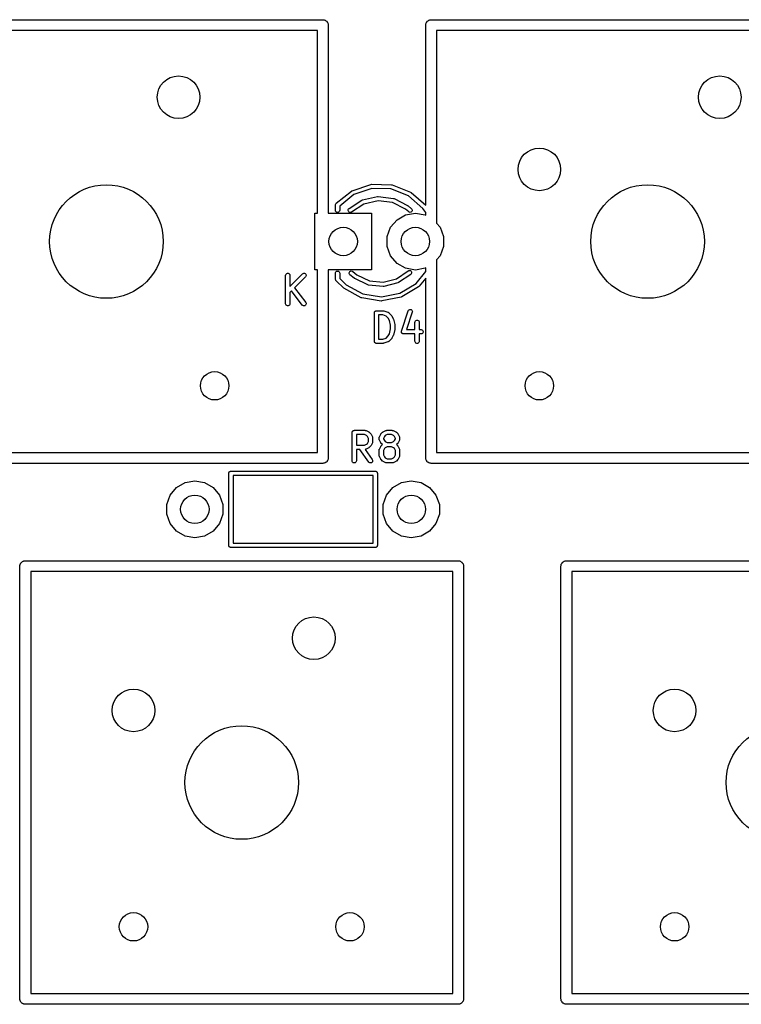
# Model space of a CAD drawing. Extents: x 85 to 363, y -189 to -115.
# Tile 21 of 38: x 230 to 256, y -151 to -116. Entities that reach past the tile are written whole.
import ezdxf

# ---------------------------------------------------------------- set-up
doc = ezdxf.new("R2010")
doc.units = 0
doc.header["$MEASUREMENT"] = 0
doc.layers.add('BLACK', color=7, linetype='CONTINUOUS')

msp = doc.modelspace()

# ---------------------------------------------------------------- linework, layer by layer
at = {"layer": 'Black'}
for p, q in [((225.742, -116.014), (240.982, -116.014)), ((240.982, -116.014), (240.999, -116.017)), ((240.999, -116.017), (241.016, -116.017)), ((241.016, -116.017), (241.031, -116.023)), ((241.031, -116.023), (241.048, -116.026)), ((241.048, -116.026), (241.062, -116.034)), ((241.062, -116.034), (241.078, -116.04)), ((241.078, -116.04), (241.091, -116.051)), ((241.091, -116.051), (241.105, -116.059)), ((241.105, -116.059), (241.116, -116.072)), ((241.116, -116.072), (241.128, -116.083)), ((241.128, -116.083), (241.137, -116.097)), ((241.137, -116.097), (241.147, -116.11)), ((241.147, -116.11), (241.153, -116.125)), ((241.153, -116.125), (241.162, -116.14)), ((241.162, -116.14), (241.164, -116.156)), ((244.611, -116.156), (244.613, -116.14)), ((244.613, -116.14), (244.622, -116.125)), ((244.622, -116.125), (244.628, -116.11)), ((244.628, -116.11), (244.638, -116.097)), ((244.638, -116.097), (244.647, -116.083)), ((244.647, -116.083), (244.659, -116.072)), ((244.659, -116.072), (244.67, -116.059)), ((244.67, -116.059), (244.684, -116.051)), ((244.684, -116.051), (244.697, -116.04)), ((244.697, -116.04), (244.713, -116.034)), ((244.713, -116.034), (244.727, -116.026)), ((244.727, -116.026), (244.744, -116.023)), ((244.744, -116.023), (244.759, -116.017)), ((244.759, -116.017), (244.776, -116.017)), ((244.776, -116.017), (244.792, -116.014)), ((244.792, -116.014), (260.032, -116.014)), ((240.792, -116.395), (225.933, -116.395)), ((240.792, -122.825), (240.792, -116.395)), ((241.164, -116.156), (241.17, -116.172)), ((241.17, -116.172), (241.17, -116.189)), ((241.17, -116.189), (241.173, -116.205)), ((241.173, -116.205), (241.173, -122.825)), ((244.602, -116.205), (244.605, -116.189)), ((244.602, -122.55), (244.602, -116.205)), ((244.605, -116.172), (244.611, -116.156)), ((244.605, -116.189), (244.605, -116.172)), ((244.983, -116.395), (244.983, -123.176)), ((259.842, -116.395), (244.983, -116.395)), ((241.993, -122.047), (242.003, -122.041)), ((242.003, -122.041), (242.016, -122.035)), ((242.016, -122.035), (242.673, -121.813)), ((242.709, -121.959), (242.076, -122.172)), ((242.673, -121.813), (242.699, -121.809)), ((242.699, -121.809), (243.393, -121.825)), ((243.376, -121.975), (242.709, -121.959)), ((243.998, -122.218), (243.376, -121.975)), ((243.393, -121.825), (243.418, -121.83)), ((243.418, -121.83), (243.418, -121.83)), ((243.418, -121.83), (244.065, -122.083)), ((241.451, -122.48), (241.993, -122.047)), ((242.076, -122.172), (241.573, -122.575)), ((241.906, -122.662), (242.357, -122.371)), ((242.357, -122.371), (242.381, -122.361)), ((242.357, -122.371), (242.357, -122.371)), ((242.381, -122.361), (242.905, -122.242)), ((242.905, -122.242), (242.931, -122.24)), ((242.931, -122.24), (242.931, -122.24)), ((242.931, -122.24), (243.464, -122.307)), ((243.464, -122.307), (243.489, -122.315)), ((243.489, -122.315), (243.966, -122.56)), ((244.502, -122.661), (243.998, -122.218)), ((244.065, -122.083), (244.087, -122.096)), ((244.087, -122.096), (244.602, -122.55)), ((241.423, -122.545), (241.424, -122.539)), ((241.423, -122.725), (241.423, -122.545)), ((241.427, -122.751), (241.423, -122.725)), ((241.424, -122.524), (241.434, -122.5)), ((241.424, -122.539), (241.424, -122.524)), ((241.434, -122.5), (241.451, -122.48)), ((241.573, -122.725), (241.568, -122.751)), ((241.573, -122.575), (241.573, -122.725)), ((241.872, -122.729), (241.875, -122.703)), ((241.878, -122.754), (241.872, -122.729)), ((241.875, -122.703), (241.887, -122.68)), ((241.887, -122.68), (241.906, -122.662)), ((242.428, -122.504), (241.988, -122.788)), ((242.925, -122.391), (242.428, -122.504)), ((243.432, -122.455), (242.925, -122.391)), ((243.89, -122.69), (243.432, -122.455)), ((244.002, -122.783), (243.89, -122.69)), ((243.966, -122.56), (243.973, -122.565)), ((243.973, -122.565), (243.98, -122.57)), ((243.98, -122.57), (244.098, -122.669)), ((244.098, -122.669), (244.115, -122.688)), ((244.115, -122.688), (244.124, -122.713)), ((244.124, -122.713), (244.124, -122.739)), ((244.602, -122.808), (244.502, -122.661)), ((240.697, -124.825), (240.697, -122.825)), ((240.697, -122.825), (240.792, -122.825)), ((241.173, -122.825), (242.697, -122.825)), ((241.44, -122.773), (241.427, -122.751)), ((241.46, -122.79), (241.44, -122.773)), ((241.485, -122.799), (241.46, -122.79)), ((241.511, -122.799), (241.485, -122.799)), ((241.535, -122.79), (241.511, -122.799)), ((241.555, -122.773), (241.535, -122.79)), ((241.568, -122.751), (241.555, -122.773)), ((241.892, -122.776), (241.878, -122.754)), ((241.913, -122.792), (241.892, -122.776)), ((241.938, -122.799), (241.913, -122.792)), ((241.964, -122.798), (241.938, -122.799)), ((241.988, -122.788), (241.964, -122.798)), ((242.697, -122.825), (242.697, -124.825)), ((243.368, -123.323), (243.592, -123.056)), ((243.592, -123.056), (243.894, -122.882)), ((243.894, -122.882), (244.237, -122.821)), ((244.024, -122.796), (244.002, -122.783)), ((244.05, -122.801), (244.024, -122.796)), ((244.075, -122.796), (244.05, -122.801)), ((244.098, -122.783), (244.075, -122.796)), ((244.115, -122.763), (244.098, -122.783)), ((244.124, -122.739), (244.115, -122.763)), ((244.237, -122.821), (244.58, -122.882)), ((244.58, -122.882), (244.602, -122.894)), ((244.602, -122.894), (244.602, -122.808)), ((243.248, -123.651), (243.368, -123.323)), ((244.983, -123.176), (245.106, -123.323)), ((245.106, -123.323), (245.225, -123.651)), ((243.248, -123.999), (243.248, -123.651)), ((245.225, -123.651), (245.225, -123.999)), ((243.368, -124.327), (243.248, -123.999)), ((245.225, -123.999), (245.106, -124.327)), ((243.592, -124.594), (243.368, -124.327)), ((245.106, -124.327), (244.983, -124.474)), ((243.894, -124.768), (243.592, -124.594)), ((244.237, -124.829), (243.894, -124.768)), ((244.58, -124.768), (244.237, -124.829)), ((244.602, -124.756), (244.58, -124.768)), ((244.602, -124.88), (244.602, -124.756)), ((244.983, -124.474), (244.983, -131.255)), ((239.67, -125.017), (239.674, -124.992)), ((239.67, -126.017), (239.67, -125.017)), ((239.674, -124.992), (239.688, -124.969)), ((239.688, -124.969), (239.707, -124.952)), ((239.707, -124.952), (239.732, -124.944)), ((239.732, -124.944), (239.758, -124.944)), ((239.758, -124.944), (239.782, -124.952)), ((239.782, -124.952), (239.802, -124.969)), ((239.802, -124.969), (239.815, -124.992)), ((239.815, -124.992), (239.82, -125.017)), ((239.82, -125.408), (240.263, -124.964)), ((239.82, -125.017), (239.82, -125.408)), ((240.369, -125.07), (239.987, -125.453)), ((240.263, -124.964), (240.285, -124.949)), ((240.285, -124.949), (240.31, -124.943)), ((240.31, -124.943), (240.336, -124.945)), ((240.336, -124.945), (240.359, -124.956)), ((240.359, -124.956), (240.378, -124.974)), ((240.384, -125.049), (240.369, -125.07)), ((240.378, -124.974), (240.389, -124.998)), ((240.391, -125.024), (240.384, -125.049)), ((240.389, -124.998), (240.391, -125.024)), ((240.792, -124.825), (240.697, -124.825)), ((240.792, -131.255), (240.792, -124.825)), ((242.697, -124.825), (241.173, -124.825)), ((241.173, -124.825), (241.173, -131.445)), ((241.423, -124.939), (241.427, -124.913)), ((241.423, -125.139), (241.423, -124.939)), ((241.427, -125.165), (241.423, -125.139)), ((241.427, -124.913), (241.44, -124.891)), ((241.44, -124.891), (241.46, -124.874)), ((241.46, -124.874), (241.485, -124.865)), ((241.485, -124.865), (241.511, -124.865)), ((241.511, -124.865), (241.535, -124.874)), ((241.535, -124.874), (241.555, -124.891)), ((241.555, -124.891), (241.568, -124.913)), ((241.568, -124.913), (241.573, -124.939)), ((241.573, -124.939), (241.573, -125.122)), ((241.573, -125.122), (241.805, -125.345)), ((241.91, -124.926), (241.919, -124.901)), ((241.91, -124.952), (241.91, -124.926)), ((241.919, -124.976), (241.91, -124.952)), ((241.919, -124.901), (241.935, -124.881)), ((241.936, -124.996), (241.919, -124.976)), ((241.935, -124.881), (241.958, -124.868)), ((242.086, -125.119), (241.936, -124.996)), ((241.958, -124.868), (241.983, -124.863)), ((241.983, -124.863), (242.009, -124.868)), ((242.009, -124.868), (242.032, -124.88)), ((242.032, -124.88), (242.174, -124.998)), ((242.094, -125.124), (242.086, -125.119)), ((242.101, -125.129), (242.094, -125.124)), ((242.564, -125.352), (242.101, -125.129)), ((242.174, -124.998), (242.618, -125.211)), ((243.103, -125.26), (243.576, -125.139)), ((243.576, -125.139), (243.99, -124.857)), ((244.074, -124.981), (243.649, -125.271)), ((243.99, -124.857), (244.013, -124.846)), ((244.013, -124.846), (244.039, -124.844)), ((244.039, -124.844), (244.064, -124.851)), ((244.064, -124.851), (244.086, -124.867)), ((244.093, -124.963), (244.074, -124.981)), ((244.086, -124.867), (244.1, -124.888)), ((244.104, -124.939), (244.093, -124.963)), ((244.1, -124.888), (244.107, -124.913)), ((244.107, -124.913), (244.104, -124.939)), ((244.265, -125.299), (244.602, -124.88)), ((244.602, -125.119), (244.373, -125.403)), ((244.602, -131.445), (244.602, -125.119)), ((239.987, -125.453), (240.376, -125.972)), ((241.44, -125.186), (241.427, -125.165)), ((241.443, -125.199), (241.44, -125.186)), ((241.459, -125.22), (241.443, -125.199)), ((241.708, -125.46), (241.459, -125.22)), ((241.716, -125.465), (241.708, -125.46)), ((241.724, -125.472), (241.716, -125.465)), ((242.328, -125.805), (241.724, -125.472)), ((241.805, -125.345), (242.389, -125.667)), ((242.589, -125.359), (242.564, -125.352)), ((243.101, -125.41), (242.589, -125.359)), ((242.618, -125.211), (243.103, -125.26)), ((243.127, -125.408), (243.101, -125.41)), ((243.625, -125.281), (243.127, -125.408)), ((243.127, -125.408), (243.127, -125.408)), ((243.649, -125.271), (243.625, -125.281)), ((243.696, -125.642), (244.265, -125.299)), ((244.353, -125.42), (243.762, -125.777)), ((244.373, -125.403), (244.353, -125.42)), ((239.88, -125.56), (239.82, -125.62)), ((239.82, -125.62), (239.82, -126.017)), ((240.256, -126.062), (239.88, -125.56)), ((242.353, -125.813), (242.328, -125.805)), ((243.035, -125.92), (242.353, -125.813)), ((242.389, -125.667), (243.045, -125.77)), ((243.045, -125.77), (243.696, -125.642)), ((243.738, -125.786), (243.061, -125.919)), ((243.762, -125.777), (243.738, -125.786)), ((239.674, -126.043), (239.67, -126.017)), ((239.688, -126.066), (239.674, -126.043)), ((239.707, -126.082), (239.688, -126.066)), ((239.732, -126.091), (239.707, -126.082)), ((239.758, -126.091), (239.732, -126.091)), ((239.782, -126.082), (239.758, -126.091)), ((239.802, -126.066), (239.782, -126.082)), ((239.815, -126.043), (239.802, -126.066)), ((239.82, -126.017), (239.815, -126.043)), ((240.275, -126.08), (240.256, -126.062)), ((240.299, -126.09), (240.275, -126.08)), ((240.325, -126.092), (240.299, -126.09)), ((240.35, -126.084), (240.325, -126.092)), ((240.371, -126.069), (240.35, -126.084)), ((240.385, -126.047), (240.371, -126.069)), ((240.376, -125.972), (240.388, -125.996)), ((240.391, -126.021), (240.385, -126.047)), ((240.388, -125.996), (240.391, -126.021)), ((243.061, -125.919), (243.035, -125.92)), ((243.061, -125.919), (243.061, -125.919)), ((242.794, -126.337), (242.795, -126.331)), ((242.794, -127.337), (242.794, -126.337)), ((242.795, -126.324), (242.797, -126.318)), ((242.795, -126.331), (242.795, -126.324)), ((242.797, -126.318), (242.798, -126.312)), ((242.798, -126.312), (242.802, -126.306)), ((242.802, -126.306), (242.804, -126.3)), ((242.804, -126.3), (242.808, -126.295)), ((242.808, -126.295), (242.811, -126.289)), ((242.811, -126.289), (242.816, -126.285)), ((242.816, -126.285), (242.821, -126.28)), ((242.821, -126.28), (242.826, -126.277)), ((242.826, -126.277), (242.831, -126.272)), ((242.831, -126.272), (242.837, -126.27)), ((242.837, -126.27), (242.843, -126.267)), ((242.843, -126.267), (242.85, -126.266)), ((242.85, -126.266), (242.856, -126.264)), ((242.856, -126.264), (242.862, -126.264)), ((242.862, -126.264), (242.869, -126.262)), ((242.869, -126.262), (243.107, -126.262)), ((242.944, -126.412), (242.944, -127.262)), ((243.095, -126.412), (242.944, -126.412)), ((243.209, -126.451), (243.095, -126.412)), ((243.107, -126.262), (243.119, -126.264)), ((243.119, -126.264), (243.131, -126.266)), ((243.131, -126.266), (243.273, -126.314)), ((243.283, -126.525), (243.209, -126.451)), ((243.273, -126.314), (243.277, -126.316)), ((243.277, -126.316), (243.281, -126.317)), ((243.281, -126.317), (243.289, -126.322)), ((243.322, -126.602), (243.283, -126.525)), ((243.289, -126.322), (243.296, -126.326)), ((243.296, -126.326), (243.299, -126.329)), ((243.299, -126.329), (243.303, -126.332)), ((243.303, -126.332), (243.398, -126.427)), ((243.398, -126.427), (243.405, -126.437)), ((243.405, -126.437), (243.412, -126.447)), ((243.412, -126.447), (243.46, -126.542)), ((243.46, -126.542), (243.462, -126.55)), ((243.75, -126.98), (243.988, -126.266)), ((244.13, -126.313), (243.925, -126.929)), ((243.988, -126.266), (244.001, -126.243)), ((244.001, -126.243), (244.02, -126.226)), ((244.02, -126.226), (244.044, -126.216)), ((244.044, -126.216), (244.07, -126.216)), ((244.07, -126.216), (244.095, -126.224)), ((244.095, -126.224), (244.115, -126.24)), ((244.115, -126.24), (244.129, -126.262)), ((244.129, -126.262), (244.134, -126.288)), ((244.134, -126.288), (244.13, -126.313)), ((243.365, -126.775), (243.322, -126.602)), ((243.365, -126.9), (243.365, -126.775)), ((243.462, -126.55), (243.465, -126.557)), ((243.465, -126.557), (243.513, -126.748)), ((243.513, -126.748), (243.514, -126.757)), ((243.514, -126.757), (243.515, -126.766)), ((243.515, -126.766), (243.515, -126.909)), ((244.222, -126.671), (244.227, -126.645)), ((244.222, -126.929), (244.222, -126.671)), ((244.227, -126.645), (244.24, -126.623)), ((244.24, -126.623), (244.26, -126.606)), ((244.26, -126.606), (244.284, -126.597)), ((244.284, -126.597), (244.31, -126.597)), ((244.31, -126.597), (244.335, -126.606)), ((244.335, -126.606), (244.355, -126.623)), ((244.355, -126.623), (244.368, -126.645)), ((244.368, -126.645), (244.372, -126.671)), ((244.372, -126.671), (244.372, -126.929)), ((243.095, -127.262), (243.209, -127.224)), ((243.209, -127.224), (243.283, -127.15)), ((243.283, -127.15), (243.322, -127.073)), ((243.322, -127.073), (243.365, -126.9)), ((243.405, -127.238), (243.398, -127.248)), ((243.412, -127.228), (243.405, -127.238)), ((243.46, -127.133), (243.412, -127.228)), ((243.462, -127.125), (243.46, -127.133)), ((243.465, -127.117), (243.462, -127.125)), ((243.513, -126.927), (243.465, -127.117)), ((243.514, -126.918), (243.513, -126.927)), ((243.515, -126.909), (243.514, -126.918)), ((243.746, -127.006), (243.747, -126.999)), ((243.747, -127.012), (243.746, -127.006)), ((243.747, -126.991), (243.749, -126.986)), ((243.747, -126.999), (243.747, -126.991)), ((243.747, -127.017), (243.747, -127.012)), ((243.75, -127.024), (243.747, -127.017)), ((243.749, -126.986), (243.75, -126.98)), ((243.751, -127.032), (243.75, -127.024)), ((243.754, -127.036), (243.751, -127.032)), ((243.756, -127.042), (243.754, -127.036)), ((243.761, -127.047), (243.756, -127.042)), ((243.765, -127.054), (243.761, -127.047)), ((243.769, -127.057), (243.765, -127.054)), ((243.773, -127.061), (243.769, -127.057)), ((243.78, -127.065), (243.773, -127.061)), ((243.785, -127.07), (243.78, -127.065)), ((243.791, -127.072), (243.785, -127.07)), ((243.796, -127.075), (243.791, -127.072)), ((243.803, -127.076), (243.796, -127.075)), ((243.81, -127.078), (243.803, -127.076)), ((243.816, -127.078), (243.81, -127.078)), ((243.821, -127.079), (243.816, -127.078)), ((244.222, -127.079), (243.821, -127.079)), ((243.925, -126.929), (244.222, -126.929)), ((244.222, -127.337), (244.222, -127.079)), ((244.372, -126.929), (244.44, -126.929)), ((244.44, -127.079), (244.372, -127.079)), ((244.372, -127.079), (244.372, -127.337)), ((244.44, -126.929), (244.466, -126.934)), ((244.466, -127.075), (244.44, -127.079)), ((244.466, -126.934), (244.488, -126.947)), ((244.488, -127.061), (244.466, -127.075)), ((244.488, -126.947), (244.505, -126.967)), ((244.505, -127.042), (244.488, -127.061)), ((244.505, -126.967), (244.514, -126.991)), ((244.514, -127.017), (244.505, -127.042)), ((244.514, -126.991), (244.514, -127.017)), ((242.795, -127.344), (242.794, -127.337)), ((242.795, -127.35), (242.795, -127.344)), ((242.797, -127.357), (242.795, -127.35)), ((242.798, -127.363), (242.797, -127.357)), ((242.802, -127.369), (242.798, -127.363)), ((242.804, -127.375), (242.802, -127.369)), ((242.808, -127.38), (242.804, -127.375)), ((242.811, -127.386), (242.808, -127.38)), ((242.816, -127.39), (242.811, -127.386)), ((242.821, -127.395), (242.816, -127.39)), ((242.826, -127.398), (242.821, -127.395)), ((242.831, -127.402), (242.826, -127.398)), ((242.837, -127.405), (242.831, -127.402)), ((242.843, -127.408), (242.837, -127.405)), ((242.85, -127.409), (242.843, -127.408)), ((242.856, -127.411), (242.85, -127.409)), ((242.862, -127.411), (242.856, -127.411)), ((242.869, -127.412), (242.862, -127.411)), ((243.107, -127.412), (242.869, -127.412)), ((242.944, -127.262), (243.095, -127.262)), ((243.119, -127.41), (243.107, -127.412)), ((243.131, -127.409), (243.119, -127.41)), ((243.273, -127.361), (243.131, -127.409)), ((243.277, -127.359), (243.273, -127.361)), ((243.281, -127.358), (243.277, -127.359)), ((243.289, -127.353), (243.281, -127.358)), ((243.296, -127.349), (243.289, -127.353)), ((243.299, -127.345), (243.296, -127.349)), ((243.303, -127.343), (243.299, -127.345)), ((243.398, -127.248), (243.303, -127.343)), ((244.227, -127.363), (244.222, -127.337)), ((244.24, -127.386), (244.227, -127.363)), ((244.26, -127.402), (244.24, -127.386)), ((244.284, -127.411), (244.26, -127.402)), ((244.31, -127.411), (244.284, -127.411)), ((244.335, -127.402), (244.31, -127.411)), ((244.355, -127.386), (244.335, -127.402)), ((244.368, -127.363), (244.355, -127.386)), ((244.372, -127.337), (244.368, -127.363)), ((242.011, -130.548), (242.012, -130.542)), ((242.011, -131.548), (242.011, -130.548)), ((242.012, -130.535), (242.014, -130.529)), ((242.012, -130.542), (242.012, -130.535)), ((242.014, -130.529), (242.015, -130.522)), ((242.015, -130.522), (242.019, -130.517)), ((242.019, -130.517), (242.021, -130.511)), ((242.021, -130.511), (242.025, -130.506)), ((242.025, -130.506), (242.028, -130.5)), ((242.028, -130.5), (242.033, -130.496)), ((242.033, -130.496), (242.038, -130.491)), ((242.038, -130.491), (242.043, -130.487)), ((242.043, -130.487), (242.048, -130.483)), ((242.048, -130.483), (242.055, -130.481)), ((242.055, -130.481), (242.06, -130.478)), ((242.06, -130.478), (242.067, -130.477)), ((242.067, -130.477), (242.073, -130.474)), ((242.073, -130.474), (242.079, -130.474)), ((242.079, -130.474), (242.086, -130.473)), ((242.086, -130.473), (242.467, -130.473)), ((242.161, -130.623), (242.161, -130.997)), ((242.449, -130.623), (242.161, -130.623)), ((242.518, -130.657), (242.449, -130.623)), ((242.467, -130.473), (242.471, -130.474)), ((242.471, -130.474), (242.475, -130.474)), ((242.475, -130.474), (242.484, -130.476)), ((242.484, -130.476), (242.493, -130.478)), ((242.493, -130.478), (242.496, -130.48)), ((242.496, -130.48), (242.5, -130.481)), ((242.5, -130.481), (242.596, -130.529)), ((242.548, -130.688), (242.518, -130.657)), ((242.582, -130.756), (242.548, -130.688)), ((242.596, -130.529), (242.605, -130.536)), ((242.605, -130.536), (242.615, -130.543)), ((242.615, -130.543), (242.663, -130.59)), ((242.663, -130.59), (242.67, -130.6)), ((242.67, -130.6), (242.677, -130.61)), ((242.677, -130.61), (242.724, -130.705)), ((242.724, -130.705), (242.726, -130.709)), ((242.726, -130.709), (242.728, -130.713)), ((242.968, -130.713), (242.97, -130.709)), ((242.97, -130.709), (242.971, -130.705)), ((242.971, -130.705), (243.019, -130.61)), ((243.019, -130.61), (243.026, -130.6)), ((243.026, -130.6), (243.033, -130.59)), ((243.033, -130.59), (243.08, -130.543)), ((243.08, -130.543), (243.09, -130.536)), ((243.09, -130.536), (243.1, -130.529)), ((243.1, -130.529), (243.195, -130.481)), ((243.148, -130.688), (243.113, -130.756)), ((243.178, -130.657), (243.148, -130.688)), ((243.246, -130.623), (243.178, -130.657)), ((243.195, -130.481), (243.199, -130.48)), ((243.199, -130.48), (243.203, -130.478)), ((243.203, -130.478), (243.212, -130.476)), ((243.212, -130.476), (243.22, -130.474)), ((243.22, -130.474), (243.225, -130.474)), ((243.225, -130.474), (243.229, -130.473)), ((243.229, -130.473), (243.419, -130.473)), ((243.402, -130.623), (243.246, -130.623)), ((243.47, -130.657), (243.402, -130.623)), ((243.419, -130.473), (243.423, -130.474)), ((243.423, -130.474), (243.428, -130.474)), ((243.428, -130.474), (243.436, -130.476)), ((243.436, -130.476), (243.445, -130.478)), ((243.445, -130.478), (243.449, -130.48)), ((243.449, -130.48), (243.453, -130.481)), ((243.453, -130.481), (243.548, -130.529)), ((243.5, -130.688), (243.47, -130.657)), ((243.535, -130.756), (243.5, -130.688)), ((243.548, -130.529), (243.558, -130.536)), ((243.558, -130.536), (243.568, -130.543)), ((243.568, -130.543), (243.615, -130.59)), ((243.615, -130.59), (243.622, -130.6)), ((243.622, -130.6), (243.629, -130.61)), ((243.629, -130.61), (243.677, -130.705)), ((243.677, -130.705), (243.678, -130.709)), ((243.678, -130.709), (243.68, -130.713)), ((242.161, -130.997), (242.449, -130.997)), ((242.449, -130.997), (242.518, -130.963)), ((242.518, -130.963), (242.548, -130.932)), ((242.548, -130.932), (242.582, -130.864)), ((242.582, -130.864), (242.582, -130.756)), ((242.663, -131.03), (242.615, -131.077)), ((242.67, -131.02), (242.663, -131.03)), ((242.677, -131.01), (242.67, -131.02)), ((242.724, -130.915), (242.677, -131.01)), ((242.726, -130.911), (242.724, -130.915)), ((242.728, -130.907), (242.726, -130.911)), ((242.728, -130.713), (242.729, -130.722)), ((242.729, -130.898), (242.728, -130.907)), ((242.729, -130.722), (242.732, -130.73)), ((242.732, -130.89), (242.729, -130.898)), ((242.732, -130.73), (242.732, -130.734)), ((242.732, -130.734), (242.732, -130.739)), ((242.732, -130.739), (242.732, -130.881)), ((242.732, -130.881), (242.732, -130.886)), ((242.732, -130.886), (242.732, -130.89)), ((242.963, -130.739), (242.964, -130.734)), ((242.963, -130.786), (242.963, -130.739)), ((242.964, -130.79), (242.963, -130.786)), ((242.964, -130.73), (242.966, -130.722)), ((242.964, -130.734), (242.964, -130.73)), ((242.964, -130.795), (242.964, -130.79)), ((242.966, -130.803), (242.964, -130.795)), ((242.966, -130.722), (242.968, -130.713)), ((242.968, -130.812), (242.966, -130.803)), ((242.97, -130.816), (242.968, -130.812)), ((242.971, -130.82), (242.97, -130.816)), ((243.019, -130.915), (242.971, -130.82)), ((242.971, -131.134), (243.019, -131.038)), ((243.026, -130.925), (243.019, -130.915)), ((243.019, -131.038), (243.026, -131.029)), ((243.033, -130.934), (243.026, -130.925)), ((243.026, -131.029), (243.033, -131.019)), ((243.075, -130.977), (243.033, -130.934)), ((243.033, -131.019), (243.075, -130.977)), ((243.113, -130.756), (243.113, -130.769)), ((243.113, -130.769), (243.148, -130.837)), ((243.148, -130.837), (243.178, -130.867)), ((243.178, -130.867), (243.246, -130.902)), ((243.246, -131.052), (243.178, -131.086)), ((243.246, -130.902), (243.402, -130.902)), ((243.402, -131.052), (243.246, -131.052)), ((243.402, -130.902), (243.47, -130.867)), ((243.47, -131.086), (243.402, -131.052)), ((243.47, -130.867), (243.5, -130.837)), ((243.5, -130.837), (243.535, -130.769)), ((243.535, -130.769), (243.535, -130.756)), ((243.615, -130.934), (243.573, -130.977)), ((243.573, -130.977), (243.615, -131.019)), ((243.622, -130.925), (243.615, -130.934)), ((243.615, -131.019), (243.622, -131.029)), ((243.629, -130.915), (243.622, -130.925)), ((243.622, -131.029), (243.629, -131.038)), ((243.677, -130.82), (243.629, -130.915)), ((243.629, -131.038), (243.677, -131.134)), ((243.678, -130.816), (243.677, -130.82)), ((243.68, -130.812), (243.678, -130.816)), ((243.68, -130.713), (243.682, -130.722)), ((243.682, -130.803), (243.68, -130.812)), ((243.682, -130.722), (243.684, -130.73)), ((243.684, -130.795), (243.682, -130.803)), ((243.684, -130.73), (243.684, -130.734)), ((243.684, -130.734), (243.685, -130.739)), ((243.685, -130.786), (243.684, -130.79)), ((243.684, -130.79), (243.684, -130.795)), ((243.685, -130.739), (243.685, -130.786)), ((225.933, -131.255), (240.792, -131.255)), ((242.285, -131.147), (242.161, -131.147)), ((242.161, -131.147), (242.161, -131.548)), ((242.596, -131.591), (242.285, -131.147)), ((242.471, -131.146), (242.468, -131.147)), ((242.468, -131.147), (242.719, -131.505)), ((242.475, -131.146), (242.471, -131.146)), ((242.484, -131.144), (242.475, -131.146)), ((242.493, -131.142), (242.484, -131.144)), ((242.496, -131.14), (242.493, -131.142)), ((242.5, -131.139), (242.496, -131.14)), ((242.596, -131.091), (242.5, -131.139)), ((242.605, -131.084), (242.596, -131.091)), ((242.615, -131.077), (242.605, -131.084)), ((242.963, -131.167), (242.964, -131.163)), ((242.963, -131.358), (242.963, -131.167)), ((242.964, -131.362), (242.963, -131.358)), ((242.964, -131.159), (242.966, -131.15)), ((242.964, -131.163), (242.964, -131.159)), ((242.964, -131.366), (242.964, -131.362)), ((242.966, -131.375), (242.964, -131.366)), ((242.966, -131.15), (242.968, -131.142)), ((242.968, -131.383), (242.966, -131.375)), ((242.968, -131.142), (242.97, -131.138)), ((242.97, -131.387), (242.968, -131.383)), ((242.97, -131.138), (242.971, -131.134)), ((242.971, -131.391), (242.97, -131.387)), ((243.019, -131.486), (242.971, -131.391)), ((243.148, -131.116), (243.113, -131.185)), ((243.113, -131.185), (243.113, -131.34)), ((243.113, -131.34), (243.148, -131.408)), ((243.178, -131.086), (243.148, -131.116)), ((243.5, -131.116), (243.47, -131.086)), ((243.535, -131.185), (243.5, -131.116)), ((243.5, -131.408), (243.535, -131.34)), ((243.535, -131.34), (243.535, -131.185)), ((243.677, -131.391), (243.629, -131.486)), ((243.677, -131.134), (243.678, -131.138)), ((243.678, -131.387), (243.677, -131.391)), ((243.678, -131.138), (243.68, -131.142)), ((243.68, -131.383), (243.678, -131.387)), ((243.68, -131.142), (243.682, -131.15)), ((243.682, -131.375), (243.68, -131.383)), ((243.682, -131.15), (243.684, -131.159)), ((243.684, -131.366), (243.682, -131.375)), ((243.684, -131.159), (243.684, -131.163)), ((243.684, -131.163), (243.685, -131.167)), ((243.685, -131.358), (243.684, -131.362)), ((243.684, -131.362), (243.684, -131.366)), ((243.685, -131.167), (243.685, -131.358)), ((244.983, -131.255), (259.842, -131.255)), ((240.982, -131.636), (225.742, -131.636)), ((240.999, -131.633), (240.982, -131.636)), ((241.016, -131.633), (240.999, -131.633)), ((241.031, -131.627), (241.016, -131.633)), ((241.048, -131.624), (241.031, -131.627)), ((241.062, -131.616), (241.048, -131.624)), ((241.078, -131.61), (241.062, -131.616)), ((241.091, -131.599), (241.078, -131.61)), ((241.105, -131.591), (241.091, -131.599)), ((241.116, -131.578), (241.105, -131.591)), ((241.128, -131.567), (241.116, -131.578)), ((241.137, -131.553), (241.128, -131.567)), ((241.147, -131.54), (241.137, -131.553)), ((241.153, -131.525), (241.147, -131.54)), ((241.162, -131.51), (241.153, -131.525)), ((241.164, -131.494), (241.162, -131.51)), ((241.17, -131.478), (241.164, -131.494)), ((241.173, -131.445), (241.17, -131.461)), ((241.17, -131.461), (241.17, -131.478)), ((242.015, -131.574), (242.011, -131.548)), ((242.028, -131.596), (242.015, -131.574)), ((242.048, -131.613), (242.028, -131.596)), ((242.073, -131.622), (242.048, -131.613)), ((242.099, -131.622), (242.073, -131.622)), ((242.123, -131.613), (242.099, -131.622)), ((242.143, -131.596), (242.123, -131.613)), ((242.156, -131.574), (242.143, -131.596)), ((242.161, -131.548), (242.156, -131.574)), ((242.614, -131.61), (242.596, -131.591)), ((242.638, -131.621), (242.614, -131.61)), ((242.664, -131.623), (242.638, -131.621)), ((242.689, -131.616), (242.664, -131.623)), ((242.71, -131.601), (242.689, -131.616)), ((242.725, -131.58), (242.71, -131.601)), ((242.719, -131.505), (242.73, -131.529)), ((242.732, -131.555), (242.725, -131.58)), ((242.73, -131.529), (242.732, -131.555)), ((243.026, -131.496), (243.019, -131.486)), ((243.033, -131.506), (243.026, -131.496)), ((243.08, -131.554), (243.033, -131.506)), ((243.09, -131.56), (243.08, -131.554)), ((243.1, -131.568), (243.09, -131.56)), ((243.195, -131.615), (243.1, -131.568)), ((243.148, -131.408), (243.178, -131.439)), ((243.178, -131.439), (243.246, -131.473)), ((243.199, -131.616), (243.195, -131.615)), ((243.203, -131.619), (243.199, -131.616)), ((243.212, -131.62), (243.203, -131.619)), ((243.22, -131.623), (243.212, -131.62)), ((243.225, -131.622), (243.22, -131.623)), ((243.229, -131.623), (243.225, -131.622)), ((243.419, -131.623), (243.229, -131.623)), ((243.246, -131.473), (243.402, -131.473)), ((243.402, -131.473), (243.47, -131.439)), ((243.423, -131.622), (243.419, -131.623)), ((243.428, -131.623), (243.423, -131.622)), ((243.436, -131.62), (243.428, -131.623)), ((243.445, -131.619), (243.436, -131.62)), ((243.449, -131.616), (243.445, -131.619)), ((243.453, -131.615), (243.449, -131.616)), ((243.548, -131.568), (243.453, -131.615)), ((243.47, -131.439), (243.5, -131.408)), ((243.558, -131.56), (243.548, -131.568)), ((243.568, -131.554), (243.558, -131.56)), ((243.615, -131.506), (243.568, -131.554)), ((243.622, -131.496), (243.615, -131.506)), ((243.629, -131.486), (243.622, -131.496)), ((244.605, -131.461), (244.602, -131.445)), ((244.605, -131.478), (244.605, -131.461)), ((244.611, -131.494), (244.605, -131.478)), ((244.613, -131.51), (244.611, -131.494)), ((244.622, -131.525), (244.613, -131.51)), ((244.628, -131.54), (244.622, -131.525)), ((244.638, -131.553), (244.628, -131.54)), ((244.647, -131.567), (244.638, -131.553)), ((244.659, -131.578), (244.647, -131.567)), ((244.67, -131.591), (244.659, -131.578)), ((244.684, -131.599), (244.67, -131.591)), ((244.697, -131.61), (244.684, -131.599)), ((244.713, -131.616), (244.697, -131.61)), ((244.727, -131.624), (244.713, -131.616)), ((244.744, -131.627), (244.727, -131.624)), ((244.759, -131.633), (244.744, -131.627)), ((244.776, -131.633), (244.759, -131.633)), ((244.792, -131.636), (244.776, -131.633)), ((260.032, -131.636), (244.792, -131.636)), ((237.669, -131.985), (237.67, -131.978)), ((237.669, -134.525), (237.669, -131.985)), ((237.67, -131.972), (237.672, -131.966)), ((237.67, -131.978), (237.67, -131.972)), ((237.672, -131.966), (237.674, -131.959)), ((237.674, -131.959), (237.677, -131.953)), ((237.677, -131.953), (237.679, -131.947)), ((237.679, -131.947), (237.683, -131.942)), ((237.683, -131.942), (237.687, -131.937)), ((237.687, -131.937), (237.692, -131.932)), ((237.692, -131.932), (237.696, -131.927)), ((237.696, -131.927), (237.701, -131.924)), ((237.701, -131.924), (237.706, -131.92)), ((237.706, -131.92), (237.713, -131.918)), ((237.713, -131.918), (237.718, -131.914)), ((237.718, -131.914), (237.725, -131.913)), ((237.725, -131.913), (237.731, -131.911)), ((237.731, -131.911), (237.738, -131.911)), ((237.738, -131.911), (237.744, -131.91)), ((237.744, -131.91), (242.824, -131.91)), ((237.819, -132.06), (237.819, -134.45)), ((242.749, -132.06), (237.819, -132.06)), ((242.749, -134.45), (242.749, -132.06)), ((242.824, -131.91), (242.83, -131.911)), ((242.83, -131.911), (242.837, -131.911)), ((242.837, -131.911), (242.843, -131.913)), ((242.843, -131.913), (242.85, -131.914)), ((242.85, -131.914), (242.855, -131.918)), ((242.855, -131.918), (242.861, -131.92)), ((242.861, -131.92), (242.867, -131.924)), ((242.867, -131.924), (242.872, -131.927)), ((242.872, -131.927), (242.876, -131.932)), ((242.876, -131.932), (242.881, -131.937)), ((242.881, -131.937), (242.885, -131.942)), ((242.885, -131.942), (242.889, -131.947)), ((242.889, -131.947), (242.891, -131.953)), ((242.891, -131.953), (242.894, -131.959)), ((242.894, -131.959), (242.896, -131.966)), ((242.896, -131.966), (242.898, -131.972)), ((242.898, -131.972), (242.898, -131.978)), ((242.898, -131.978), (242.899, -131.985)), ((242.899, -131.985), (242.899, -134.525)), ((235.829, -132.486), (236.131, -132.312)), ((236.131, -132.312), (236.474, -132.251)), ((236.474, -132.251), (236.817, -132.312)), ((236.817, -132.312), (237.119, -132.486)), ((243.449, -132.486), (243.751, -132.312)), ((243.751, -132.312), (244.094, -132.251)), ((244.094, -132.251), (244.437, -132.312)), ((244.437, -132.312), (244.739, -132.486)), ((235.486, -133.081), (235.605, -132.753)), ((235.605, -132.753), (235.829, -132.486)), ((237.119, -132.486), (237.343, -132.753)), ((237.343, -132.753), (237.462, -133.081)), ((243.106, -133.081), (243.225, -132.753)), ((243.225, -132.753), (243.449, -132.486)), ((244.739, -132.486), (244.963, -132.753)), ((244.963, -132.753), (245.082, -133.081)), ((235.486, -133.429), (235.486, -133.081)), ((237.462, -133.081), (237.462, -133.429)), ((243.106, -133.429), (243.106, -133.081)), ((245.082, -133.081), (245.082, -133.429)), ((235.605, -133.756), (235.486, -133.429)), ((237.462, -133.429), (237.343, -133.756)), ((243.225, -133.756), (243.106, -133.429)), ((245.082, -133.429), (244.963, -133.756)), ((235.829, -134.023), (235.605, -133.756)), ((237.343, -133.756), (237.119, -134.023)), ((243.449, -134.023), (243.225, -133.756)), ((244.963, -133.756), (244.739, -134.023)), ((236.131, -134.198), (235.829, -134.023)), ((237.119, -134.023), (236.817, -134.198)), ((243.751, -134.198), (243.449, -134.023)), ((244.739, -134.023), (244.437, -134.198)), ((236.474, -134.258), (236.131, -134.198)), ((236.817, -134.198), (236.474, -134.258)), ((237.819, -134.45), (242.749, -134.45)), ((244.094, -134.258), (243.751, -134.198)), ((244.437, -134.198), (244.094, -134.258)), ((237.67, -134.531), (237.669, -134.525)), ((237.67, -134.538), (237.67, -134.531)), ((237.672, -134.544), (237.67, -134.538)), ((237.674, -134.55), (237.672, -134.544)), ((237.677, -134.556), (237.674, -134.55)), ((237.679, -134.562), (237.677, -134.556)), ((237.683, -134.567), (237.679, -134.562)), ((237.687, -134.573), (237.683, -134.567)), ((237.692, -134.577), (237.687, -134.573)), ((237.696, -134.582), (237.692, -134.577)), ((237.701, -134.585), (237.696, -134.582)), ((237.706, -134.59), (237.701, -134.585)), ((237.713, -134.592), (237.706, -134.59)), ((237.718, -134.595), (237.713, -134.592)), ((237.725, -134.596), (237.718, -134.595)), ((237.731, -134.599), (237.725, -134.596)), ((237.738, -134.599), (237.731, -134.599)), ((237.744, -134.6), (237.738, -134.599)), ((242.824, -134.6), (237.744, -134.6)), ((242.83, -134.599), (242.824, -134.6)), ((242.837, -134.599), (242.83, -134.599)), ((242.843, -134.596), (242.837, -134.599)), ((242.85, -134.595), (242.843, -134.596)), ((242.855, -134.592), (242.85, -134.595)), ((242.861, -134.59), (242.855, -134.592)), ((242.867, -134.585), (242.861, -134.59)), ((242.872, -134.582), (242.867, -134.585)), ((242.876, -134.577), (242.872, -134.582)), ((242.881, -134.573), (242.876, -134.577)), ((242.885, -134.567), (242.881, -134.573)), ((242.889, -134.562), (242.885, -134.567)), ((242.891, -134.556), (242.889, -134.562)), ((242.894, -134.55), (242.891, -134.556)), ((242.896, -134.544), (242.894, -134.55)), ((242.898, -134.538), (242.896, -134.544)), ((242.899, -134.525), (242.898, -134.531)), ((242.898, -134.531), (242.898, -134.538)), ((230.317, -135.222), (230.323, -135.206)), ((230.323, -135.206), (230.326, -135.19)), ((230.326, -135.19), (230.334, -135.175)), ((230.334, -135.175), (230.34, -135.16)), ((230.34, -135.16), (230.351, -135.147)), ((230.351, -135.147), (230.359, -135.133)), ((230.359, -135.133), (230.372, -135.122)), ((230.372, -135.122), (230.383, -135.109)), ((230.383, -135.109), (230.397, -135.101)), ((230.397, -135.101), (230.41, -135.09)), ((230.41, -135.09), (230.425, -135.084)), ((230.425, -135.084), (230.44, -135.076)), ((230.44, -135.076), (230.456, -135.073)), ((230.456, -135.073), (230.472, -135.067)), ((230.472, -135.067), (230.489, -135.067)), ((230.489, -135.067), (230.505, -135.064)), ((230.505, -135.064), (245.745, -135.064)), ((245.745, -135.064), (245.761, -135.067)), ((245.761, -135.067), (245.778, -135.067)), ((245.778, -135.067), (245.794, -135.073)), ((245.794, -135.073), (245.81, -135.076)), ((245.81, -135.076), (245.825, -135.084)), ((245.825, -135.084), (245.84, -135.09)), ((245.84, -135.09), (245.853, -135.101)), ((245.853, -135.101), (245.867, -135.109)), ((245.867, -135.109), (245.878, -135.122)), ((245.878, -135.122), (245.891, -135.133)), ((245.891, -135.133), (245.899, -135.147)), ((245.899, -135.147), (245.91, -135.16)), ((245.91, -135.16), (245.916, -135.175)), ((245.916, -135.175), (245.924, -135.19)), ((245.924, -135.19), (245.927, -135.206)), ((245.927, -135.206), (245.933, -135.222)), ((249.367, -135.222), (249.373, -135.206)), ((249.373, -135.206), (249.376, -135.19)), ((249.376, -135.19), (249.384, -135.175)), ((249.384, -135.175), (249.39, -135.16)), ((249.39, -135.16), (249.401, -135.147)), ((249.401, -135.147), (249.409, -135.133)), ((249.409, -135.133), (249.422, -135.122)), ((249.422, -135.122), (249.433, -135.109)), ((249.433, -135.109), (249.447, -135.101)), ((249.447, -135.101), (249.46, -135.09)), ((249.46, -135.09), (249.475, -135.084)), ((249.475, -135.084), (249.49, -135.076)), ((249.49, -135.076), (249.506, -135.073)), ((249.506, -135.073), (249.522, -135.067)), ((249.522, -135.067), (249.539, -135.067)), ((249.539, -135.067), (249.555, -135.064)), ((249.555, -135.064), (264.795, -135.064)), ((230.314, -135.255), (230.317, -135.239)), ((230.314, -150.495), (230.314, -135.255)), ((230.317, -135.239), (230.317, -135.222)), ((230.695, -135.445), (230.695, -150.304)), ((245.554, -135.445), (230.695, -135.445)), ((245.554, -150.304), (245.554, -135.445)), ((245.933, -135.222), (245.933, -135.239)), ((245.933, -135.239), (245.935, -135.255)), ((245.935, -135.255), (245.935, -150.495)), ((249.364, -135.255), (249.367, -135.239)), ((249.364, -150.495), (249.364, -135.255)), ((249.367, -135.239), (249.367, -135.222)), ((249.745, -135.445), (249.745, -150.304)), ((264.604, -135.445), (249.745, -135.445)), ((230.695, -150.304), (245.554, -150.304)), ((249.745, -150.304), (264.604, -150.304)), ((230.317, -150.511), (230.314, -150.495)), ((230.317, -150.528), (230.317, -150.511)), ((230.323, -150.544), (230.317, -150.528)), ((230.326, -150.56), (230.323, -150.544)), ((230.334, -150.575), (230.326, -150.56)), ((230.34, -150.59), (230.334, -150.575)), ((230.351, -150.603), (230.34, -150.59)), ((230.359, -150.617), (230.351, -150.603)), ((230.372, -150.628), (230.359, -150.617)), ((230.383, -150.641), (230.372, -150.628)), ((230.397, -150.649), (230.383, -150.641)), ((230.41, -150.66), (230.397, -150.649)), ((230.425, -150.666), (230.41, -150.66)), ((230.44, -150.674), (230.425, -150.666)), ((230.456, -150.677), (230.44, -150.674)), ((230.472, -150.683), (230.456, -150.677)), ((230.489, -150.683), (230.472, -150.683)), ((230.505, -150.685), (230.489, -150.683)), ((245.745, -150.685), (230.505, -150.685)), ((245.761, -150.683), (245.745, -150.685)), ((245.778, -150.683), (245.761, -150.683)), ((245.794, -150.677), (245.778, -150.683)), ((245.81, -150.674), (245.794, -150.677)), ((245.825, -150.666), (245.81, -150.674)), ((245.84, -150.66), (245.825, -150.666)), ((245.853, -150.649), (245.84, -150.66)), ((245.867, -150.641), (245.853, -150.649)), ((245.878, -150.628), (245.867, -150.641)), ((245.891, -150.617), (245.878, -150.628)), ((245.899, -150.603), (245.891, -150.617)), ((245.91, -150.59), (245.899, -150.603)), ((245.916, -150.575), (245.91, -150.59)), ((245.924, -150.56), (245.916, -150.575)), ((245.927, -150.544), (245.924, -150.56)), ((245.933, -150.528), (245.927, -150.544)), ((245.935, -150.495), (245.933, -150.511)), ((245.933, -150.511), (245.933, -150.528)), ((249.367, -150.511), (249.364, -150.495)), ((249.367, -150.528), (249.367, -150.511)), ((249.373, -150.544), (249.367, -150.528)), ((249.376, -150.56), (249.373, -150.544)), ((249.384, -150.575), (249.376, -150.56)), ((249.39, -150.59), (249.384, -150.575)), ((249.401, -150.603), (249.39, -150.59)), ((249.409, -150.617), (249.401, -150.603)), ((249.422, -150.628), (249.409, -150.617)), ((249.433, -150.641), (249.422, -150.628)), ((249.447, -150.649), (249.433, -150.641)), ((249.46, -150.66), (249.447, -150.649)), ((249.475, -150.666), (249.46, -150.66)), ((249.49, -150.674), (249.475, -150.666)), ((249.506, -150.677), (249.49, -150.674)), ((249.522, -150.683), (249.506, -150.677)), ((249.539, -150.683), (249.522, -150.683)), ((249.555, -150.685), (249.539, -150.683)), ((264.795, -150.685), (249.555, -150.685))]:
    msp.add_line(p, q, dxfattribs=at)
for centre, radius in [((235.903, -118.745), 0.751), ((254.952, -118.745), 0.751), ((248.602, -121.285), 0.751), ((233.362, -123.825), 2), ((252.412, -123.825), 2), ((241.697, -123.825), 0.5), ((244.237, -123.825), 0.5), ((237.172, -128.905), 0.5), ((248.602, -128.905), 0.5), ((236.474, -133.255), 0.5), ((244.094, -133.255), 0.5), ((240.665, -137.795), 0.751), ((234.315, -140.335), 0.751), ((253.365, -140.335), 0.751), ((238.125, -142.875), 2), ((257.175, -142.875), 2), ((234.315, -147.955), 0.5), ((241.935, -147.955), 0.5), ((253.365, -147.955), 0.5)]:
    msp.add_circle(centre, radius, dxfattribs=at)

doc.saveas('drawing.dxf')
